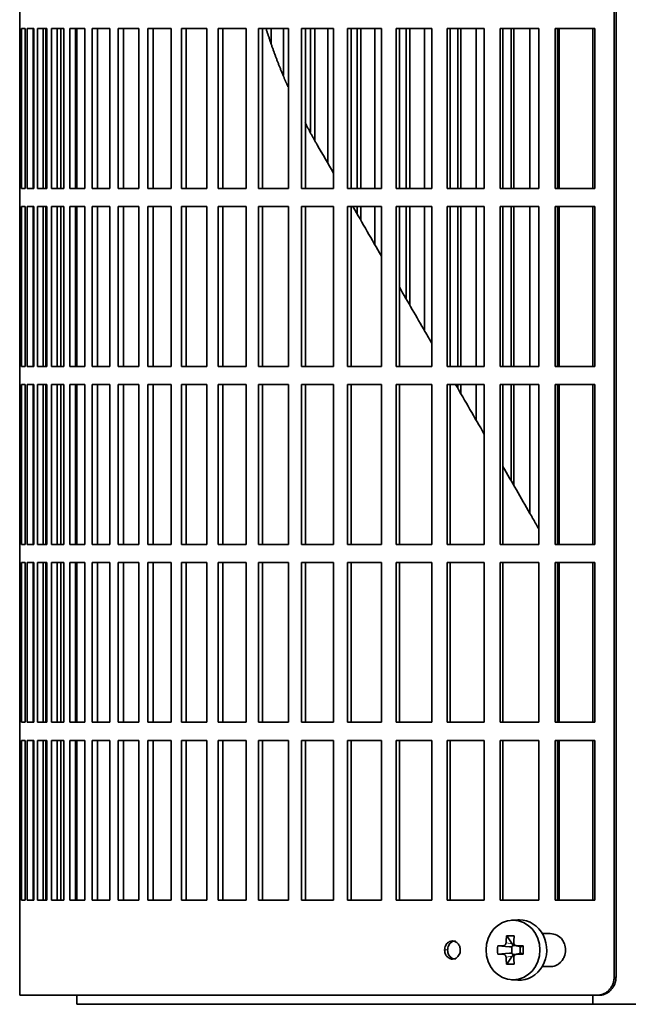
# Model space of a CAD drawing. Header units: millimetres. Extents: x 489 to 1364, y -1717 to 1594.
# Tile 14 of 30: x 496 to 596, y -219 to -56. Entities that reach past the tile are written whole.
import ezdxf

# ---------------------------------------------------------------- set-up
doc = ezdxf.new("R2010")
doc.units = ezdxf.units.MM
for name, color, linetype in [('M5X8_UNI7687', 7, 'Continuous'), ('VSI344-454_FILTR', 7, 'Continuous'), ('VSI344-454_SUPPO', 7, 'Continuous')]:
    doc.layers.add(name, color=color, linetype=linetype)

# ---------------------------------------------------------------- blocks, each defined once
blk = doc.blocks.new('SE')
at = {"layer": 'M5X8_UNI7687', "color": 7, "linetype": 'Continuous', "lineweight": 35}
for p, q in [((578.13, -204.9), (577.07, -204.97)), ((576.29, -207.56), (577.2, -208.86)), ((574.8, -209.2), (576.75, -209.36)), ((574.8, -210.59), (576.75, -210.43)), ((577.17, -210.46), (577.17, -209.33)), ((577.33, -209.14), (577.83, -209.14)), ((577.82, -209.17), (578.58, -209.36)), ((578.58, -210.43), (577.82, -210.62)), ((578.53, -209.35), (578.53, -210.44)), ((579.03, -209.2), (578.62, -209.36)), ((579.03, -210.59), (578.62, -210.43)), ((576.29, -212.23), (577.2, -210.93)), ((577.85, -210.64), (577.33, -210.64)), ((577.07, -214.82), (578.13, -214.88))]:
    blk.add_line(p, q, dxfattribs=at)
at = {"layer": 'M5X8_UNI7687', "color": 4, "linetype": 'Continuous', "lineweight": 9}
for p, q in [((576.19, -208.69), (577.2, -208.86)), ((576.75, -209.36), (575.74, -209.18)), ((575.74, -210.6), (576.75, -210.43)), ((577.93, -209.18), (578.62, -209.36)), ((578.62, -210.43), (577.93, -210.6)), ((577.2, -210.93), (576.19, -211.1))]:
    blk.add_line(p, q, dxfattribs=at)
at = {"layer": 'M5X8_UNI7687', "color": 7, "linetype": 'Continuous', "lineweight": 35}
for centre, radius, start, end in [((585.38, -209.89), 10.6, 176.2556, 183.7444), ((529.68, -209.89), 49.36, 359.1963, 0.8037)]:
    blk.add_arc(centre, radius, start, end, dxfattribs=at)
blk.add_ellipse((577.34, -209.89), major_axis=(0, -4.93), ratio=0.906308, dxfattribs=at)
for centre, major_axis, ratio, start_param, end_param in [((578.4, -209.89), (0, 5), 0.906308, 3.081955, 6.283185), ((578.4, -209.89), (0, 5), 0.906308, 0, 0.059638), ((581.15, -209.89), (0, 10), 0.5, 1.335108, 1.449667), ((580.08, -212.96), (-8.86, 2.7), 0.529916, -1.123958, -0.974266), ((576.74, -208.86), (0.561, -0.512), 0.450112, 0.58713, 1.105331), ((580.87, -209.89), (0, 10), 0.34202, 1.335108, 1.449667), ((581.01, -210.05), (-9.99, 0.37), 0.07899, -1.011873, -0.897313), ((576.74, -208.86), (0.85, -0.111), 0.58208, 4.795805, 5.314006), ((576.74, -210.93), (0.85, 0.111), 0.58208, 0.96918, 1.487381), ((576.94, -208.89), (0.019, -0.502), 0.906042, 0.483343, 1.010141), ((576.94, -210.9), (0.019, 0.502), 0.906042, 5.273044, 5.799842), ((581.01, -210.05), (-9.99, 0.37), 0.07899, -1.36869, -1.254131), ((578.62, -208.86), (0.03, 0.507), 0.355475, 3.073309, 3.29989), ((578.62, -210.93), (0.03, -0.507), 0.355475, 2.983295, 3.209876), ((581.01, -209.74), (-9.99, -0.37), 0.07899, 0.897313, 1.011873), ((581.15, -209.89), (0, -10), 0.5, -1.449667, -1.335108), ((576.74, -210.93), (0.561, 0.512), 0.450112, 5.177855, 5.696055), ((580.87, -209.89), (0, -10), 0.34202, -1.449667, -1.335108), ((581.01, -209.74), (-9.99, -0.37), 0.07899, 1.254131, 1.36869), ((580.08, -206.83), (-8.86, -2.7), 0.529916, 0.974266, 1.123958)]:
    blk.add_ellipse(centre, major_axis=major_axis, ratio=ratio, start_param=start_param, end_param=end_param, dxfattribs=at)
for points in [[(575.74, -209.18), (575.75, -209.18), (575.78, -209.18), (575.82, -209.17), (575.86, -209.16), (575.9, -209.15), (575.94, -209.12), (575.98, -209.1), (576.01, -209.07), (576.04, -209.04), (576.08, -209), (576.1, -208.96), (576.13, -208.92), (576.15, -208.87), (576.16, -208.83), (576.17, -208.79), (576.18, -208.74), (576.19, -208.7), (576.19, -208.69)], [(577.48, -208.69), (577.48, -208.7), (577.48, -208.74), (577.48, -208.79), (577.49, -208.83), (577.5, -208.87), (577.52, -208.92), (577.54, -208.96), (577.57, -209), (577.6, -209.04), (577.63, -209.07), (577.67, -209.1), (577.71, -209.12), (577.75, -209.15), (577.79, -209.16), (577.83, -209.17), (577.88, -209.18), (577.91, -209.18), (577.93, -209.18)], [(576.19, -211.1), (576.19, -211.08), (576.18, -211.05), (576.17, -211), (576.16, -210.96), (576.15, -210.91), (576.13, -210.87), (576.1, -210.83), (576.08, -210.79), (576.04, -210.75), (576.01, -210.72), (575.98, -210.69), (575.94, -210.66), (575.9, -210.64), (575.86, -210.63), (575.82, -210.61), (575.78, -210.61), (575.75, -210.6), (575.74, -210.6)], [(577.93, -210.6), (577.91, -210.6), (577.88, -210.61), (577.83, -210.61), (577.79, -210.63), (577.75, -210.64), (577.71, -210.66), (577.67, -210.69), (577.63, -210.72), (577.6, -210.75), (577.57, -210.79), (577.54, -210.83), (577.52, -210.87), (577.5, -210.91), (577.49, -210.96), (577.48, -211), (577.48, -211.05), (577.48, -211.08), (577.48, -211.1)]]:
    blk.add_open_spline(points, degree=3, dxfattribs=at)
at = {"layer": 'VSI344-454_FILTR', "color": 7, "linetype": 'Continuous', "lineweight": 35}
for p, q in [((594.1, -214.39), (594.1, 56.61)), ((594.42, -214.39), (594.42, 56.61)), ((495.54, -54.14), (495.54, -57.14)), ((495.54, -57.14), (495.67, -57.14)), ((495.55, -83.64), (495.55, -57.14)), ((495.67, -83.64), (495.67, -57.14)), ((495.82, -57.14), (496.44, -57.14)), ((495.82, -83.64), (495.82, -57.14)), ((496.44, -83.64), (496.44, -57.14)), ((496.8, -57.14), (497.9, -57.14)), ((496.8, -83.64), (496.8, -57.14)), ((497.79, -83.64), (497.79, -57.14)), ((497.9, -83.64), (497.9, -57.14)), ((498.47, -57.14), (500.05, -57.14)), ((498.47, -83.64), (498.47, -57.14)), ((499.45, -83.64), (499.45, -57.14)), ((499.87, -83.64), (499.87, -57.14)), ((500.05, -83.64), (500.05, -57.14)), ((500.83, -57.14), (502.88, -57.14)), ((500.83, -83.64), (500.83, -57.14)), ((501.78, -83.64), (501.78, -57.14)), ((502.35, -83.64), (502.35, -57.14)), ((502.88, -83.64), (502.88, -57.14)), ((503.85, -57.14), (506.37, -57.14)), ((503.85, -83.64), (503.85, -57.14)), ((504.79, -83.64), (504.79, -57.14)), ((506.37, -83.64), (506.37, -57.14)), ((507.54, -57.14), (510.51, -57.14)), ((507.54, -83.64), (507.54, -57.14)), ((508.45, -83.64), (508.45, -57.14)), ((510.51, -83.64), (510.51, -57.14)), ((511.87, -57.14), (515.28, -57.14)), ((511.87, -83.64), (511.87, -57.14)), ((512.74, -83.64), (512.74, -57.14)), ((515.28, -83.64), (515.28, -57.14)), ((516.81, -57.14), (520.65, -57.14)), ((516.81, -83.64), (516.81, -57.14)), ((517.65, -83.64), (517.65, -57.14)), ((520.65, -83.64), (520.65, -57.14)), ((522.36, -57.14), (526.59, -57.14)), ((522.36, -83.64), (522.36, -57.14)), ((523.15, -83.64), (523.15, -57.14)), ((526.59, -83.64), (526.59, -57.14)), ((528.47, -57.14), (533.08, -57.14)), ((528.47, -83.64), (528.47, -57.14)), ((529.22, -83.64), (529.22, -57.14)), ((533.08, -83.64), (533.08, -57.14)), ((535.12, -57.14), (540.09, -57.14)), ((535.12, -83.64), (535.12, -57.14)), ((535.82, -83.64), (535.82, -57.14)), ((537.26, -59.58), (537.26, -57.14)), ((539.31, -64.88), (539.31, -57.14)), ((540.09, -83.64), (540.09, -57.14)), ((542.27, -57.14), (547.58, -57.14)), ((542.27, -83.64), (542.27, -57.14)), ((542.93, -83.64), (542.93, -57.14)), ((543.78, -74.29), (543.78, -57.14)), ((544.46, -75.6), (544.46, -57.14)), ((546.66, -79.49), (546.66, -57.14)), ((547.58, -83.64), (547.58, -57.14)), ((549.9, -57.14), (555.52, -57.14)), ((549.9, -83.64), (549.9, -57.14)), ((550.5, -83.64), (550.5, -57.14)), ((551.5, -83.64), (551.5, -57.14)), ((552.13, -83.64), (552.13, -57.14)), ((554.45, -83.64), (554.45, -57.14)), ((555.52, -83.64), (555.52, -57.14)), ((557.96, -57.14), (563.86, -57.14)), ((557.96, -83.64), (557.96, -57.14)), ((558.51, -83.64), (558.51, -57.14)), ((559.64, -83.64), (559.64, -57.14)), ((560.21, -83.64), (560.21, -57.14)), ((562.66, -83.64), (562.66, -57.14)), ((563.86, -83.64), (563.86, -57.14)), ((566.42, -57.14), (572.57, -57.14)), ((566.42, -83.64), (566.42, -57.14)), ((566.9, -83.64), (566.9, -57.14)), ((568.17, -83.64), (568.17, -57.14)), ((568.69, -83.64), (568.69, -57.14)), ((571.23, -83.64), (571.23, -57.14)), ((572.57, -83.64), (572.57, -57.14)), ((575.23, -57.14), (581.6, -57.14)), ((575.23, -83.64), (575.23, -57.14)), ((575.65, -83.64), (575.65, -57.14)), ((577.05, -83.64), (577.05, -57.14)), ((577.5, -83.64), (577.5, -57.14)), ((580.14, -83.64), (580.14, -57.14)), ((581.6, -83.64), (581.6, -57.14)), ((584.35, -57.14), (590.92, -57.14)), ((584.35, -83.64), (584.35, -57.14)), ((584.71, -83.64), (584.71, -57.14)), ((590.92, -83.64), (590.92, -57.14)), ((495.54, -83.64), (495.67, -83.64)), ((495.54, -83.64), (495.54, -86.64)), ((495.82, -83.64), (496.44, -83.64)), ((496.8, -83.64), (497.9, -83.64)), ((498.47, -83.64), (500.05, -83.64)), ((500.83, -83.64), (502.88, -83.64)), ((503.85, -83.64), (506.37, -83.64)), ((507.54, -83.64), (510.51, -83.64)), ((511.87, -83.64), (515.28, -83.64)), ((516.81, -83.64), (520.65, -83.64)), ((522.36, -83.64), (526.59, -83.64)), ((528.47, -83.64), (533.08, -83.64)), ((535.12, -83.64), (540.09, -83.64)), ((542.27, -83.64), (547.58, -83.64)), ((549.9, -83.64), (555.52, -83.64)), ((557.96, -83.64), (563.86, -83.64)), ((566.42, -83.64), (572.57, -83.64)), ((575.23, -83.64), (581.6, -83.64)), ((584.35, -83.64), (590.92, -83.64)), ((495.54, -86.64), (495.67, -86.64)), ((495.55, -113.14), (495.55, -86.64)), ((495.67, -113.14), (495.67, -86.64)), ((495.82, -86.64), (496.44, -86.64)), ((495.82, -113.14), (495.82, -86.64)), ((496.44, -113.14), (496.44, -86.64)), ((496.8, -86.64), (497.9, -86.64)), ((496.8, -113.14), (496.8, -86.64)), ((497.79, -113.14), (497.79, -86.64)), ((497.9, -113.14), (497.9, -86.64)), ((498.47, -86.64), (500.05, -86.64)), ((498.47, -113.14), (498.47, -86.64)), ((499.45, -113.14), (499.45, -86.64)), ((499.87, -113.14), (499.87, -86.64)), ((500.05, -113.14), (500.05, -86.64)), ((500.83, -86.64), (502.88, -86.64)), ((500.83, -113.14), (500.83, -86.64)), ((501.78, -113.14), (501.78, -86.64)), ((502.35, -113.14), (502.35, -86.64)), ((502.88, -113.14), (502.88, -86.64)), ((503.85, -86.64), (506.37, -86.64)), ((503.85, -113.14), (503.85, -86.64)), ((504.79, -113.14), (504.79, -86.64)), ((506.37, -113.14), (506.37, -86.64)), ((507.54, -86.64), (510.51, -86.64)), ((507.54, -113.14), (507.54, -86.64)), ((508.45, -113.14), (508.45, -86.64)), ((510.51, -113.14), (510.51, -86.64)), ((511.87, -86.64), (515.28, -86.64)), ((511.87, -113.14), (511.87, -86.64)), ((512.74, -113.14), (512.74, -86.64)), ((515.28, -113.14), (515.28, -86.64)), ((516.81, -86.64), (520.65, -86.64)), ((516.81, -113.14), (516.81, -86.64)), ((517.65, -113.14), (517.65, -86.64)), ((520.65, -113.14), (520.65, -86.64)), ((522.36, -86.64), (526.59, -86.64)), ((522.36, -113.14), (522.36, -86.64)), ((523.15, -113.14), (523.15, -86.64)), ((526.59, -113.14), (526.59, -86.64)), ((528.47, -86.64), (533.08, -86.64)), ((528.47, -113.14), (528.47, -86.64)), ((529.22, -113.14), (529.22, -86.64)), ((533.08, -113.14), (533.08, -86.64)), ((535.12, -86.64), (540.09, -86.64)), ((535.12, -113.14), (535.12, -86.64)), ((535.82, -113.14), (535.82, -86.64)), ((540.09, -113.14), (540.09, -86.64)), ((542.27, -86.64), (547.58, -86.64)), ((542.27, -113.14), (542.27, -86.64)), ((542.93, -113.14), (542.93, -86.64)), ((547.58, -113.14), (547.58, -86.64)), ((549.9, -86.64), (555.52, -86.64)), ((549.9, -113.14), (549.9, -86.64)), ((550.5, -113.14), (550.5, -86.64)), ((551.5, -87.87), (551.5, -86.64)), ((552.13, -88.96), (552.13, -86.64)), ((554.45, -92.99), (554.45, -86.64)), ((555.52, -113.14), (555.52, -86.64)), ((557.96, -86.64), (563.86, -86.64)), ((557.96, -113.14), (557.96, -86.64)), ((558.51, -113.14), (558.51, -86.64)), ((559.64, -101.98), (559.64, -86.64)), ((560.21, -102.97), (560.21, -86.64)), ((562.66, -107.2), (562.66, -86.64)), ((563.86, -113.14), (563.86, -86.64)), ((566.42, -86.64), (572.57, -86.64)), ((566.42, -113.14), (566.42, -86.64)), ((566.9, -113.14), (566.9, -86.64)), ((568.17, -113.14), (568.17, -86.64)), ((568.69, -113.14), (568.69, -86.64)), ((571.23, -113.14), (571.23, -86.64)), ((572.57, -113.14), (572.57, -86.64)), ((575.23, -86.64), (581.6, -86.64)), ((575.23, -113.14), (575.23, -86.64)), ((575.65, -113.14), (575.65, -86.64)), ((577.05, -113.14), (577.05, -86.64)), ((577.5, -113.14), (577.5, -86.64)), ((580.14, -113.14), (580.14, -86.64)), ((581.6, -113.14), (581.6, -86.64)), ((584.35, -86.64), (590.92, -86.64)), ((584.35, -113.14), (584.35, -86.64)), ((584.71, -113.14), (584.71, -86.64)), ((590.92, -113.14), (590.92, -86.64)), ((495.54, -113.14), (495.67, -113.14)), ((495.54, -113.14), (495.54, -116.14)), ((495.82, -113.14), (496.44, -113.14)), ((496.8, -113.14), (497.9, -113.14)), ((498.47, -113.14), (500.05, -113.14)), ((500.83, -113.14), (502.88, -113.14)), ((503.85, -113.14), (506.37, -113.14)), ((507.54, -113.14), (510.51, -113.14)), ((511.87, -113.14), (515.28, -113.14)), ((516.81, -113.14), (520.65, -113.14)), ((522.36, -113.14), (526.59, -113.14)), ((528.47, -113.14), (533.08, -113.14)), ((535.12, -113.14), (540.09, -113.14)), ((542.27, -113.14), (547.58, -113.14)), ((549.9, -113.14), (555.52, -113.14)), ((557.96, -113.14), (563.86, -113.14)), ((566.42, -113.14), (572.57, -113.14)), ((575.23, -113.14), (581.6, -113.14)), ((584.35, -113.14), (590.92, -113.14)), ((495.54, -116.14), (495.67, -116.14)), ((495.55, -142.64), (495.55, -116.14)), ((495.67, -142.64), (495.67, -116.14)), ((495.82, -116.14), (496.44, -116.14)), ((495.82, -142.64), (495.82, -116.14)), ((496.44, -142.64), (496.44, -116.14)), ((496.8, -116.14), (497.9, -116.14)), ((496.8, -142.64), (496.8, -116.14)), ((497.79, -142.64), (497.79, -116.14)), ((497.9, -142.64), (497.9, -116.14)), ((498.47, -116.14), (500.05, -116.14)), ((498.47, -142.64), (498.47, -116.14)), ((499.45, -142.64), (499.45, -116.14)), ((499.87, -142.64), (499.87, -116.14)), ((500.05, -142.64), (500.05, -116.14)), ((500.83, -116.14), (502.88, -116.14)), ((500.83, -142.64), (500.83, -116.14)), ((501.78, -142.64), (501.78, -116.14)), ((502.35, -142.64), (502.35, -116.14)), ((502.88, -142.64), (502.88, -116.14)), ((503.85, -116.14), (506.37, -116.14)), ((503.85, -142.64), (503.85, -116.14)), ((504.79, -142.64), (504.79, -116.14)), ((506.37, -142.64), (506.37, -116.14)), ((507.54, -116.14), (510.51, -116.14)), ((507.54, -142.64), (507.54, -116.14)), ((508.45, -142.64), (508.45, -116.14)), ((510.51, -142.64), (510.51, -116.14)), ((511.87, -116.14), (515.28, -116.14)), ((511.87, -142.64), (511.87, -116.14)), ((512.74, -142.64), (512.74, -116.14)), ((515.28, -142.64), (515.28, -116.14)), ((516.81, -116.14), (520.65, -116.14)), ((516.81, -142.64), (516.81, -116.14)), ((517.65, -142.64), (517.65, -116.14)), ((520.65, -142.64), (520.65, -116.14)), ((522.36, -116.14), (526.59, -116.14)), ((522.36, -142.64), (522.36, -116.14)), ((523.15, -142.64), (523.15, -116.14)), ((526.59, -142.64), (526.59, -116.14)), ((528.47, -116.14), (533.08, -116.14)), ((528.47, -142.64), (528.47, -116.14)), ((529.22, -142.64), (529.22, -116.14)), ((533.08, -142.64), (533.08, -116.14)), ((535.12, -116.14), (540.09, -116.14)), ((535.12, -142.64), (535.12, -116.14)), ((535.82, -142.64), (535.82, -116.14)), ((540.09, -142.64), (540.09, -116.14)), ((542.27, -116.14), (547.58, -116.14)), ((542.27, -142.64), (542.27, -116.14)), ((542.93, -142.64), (542.93, -116.14)), ((547.58, -142.64), (547.58, -116.14)), ((549.9, -116.14), (555.52, -116.14)), ((549.9, -142.64), (549.9, -116.14)), ((550.5, -142.64), (550.5, -116.14)), ((555.52, -142.64), (555.52, -116.14)), ((557.96, -116.14), (563.86, -116.14)), ((557.96, -142.64), (557.96, -116.14)), ((558.51, -142.64), (558.51, -116.14)), ((563.86, -142.64), (563.86, -116.14)), ((566.42, -116.14), (572.57, -116.14)), ((566.42, -142.64), (566.42, -116.14)), ((566.9, -142.64), (566.9, -116.14)), ((568.17, -116.76), (568.17, -116.14)), ((568.69, -117.65), (568.69, -116.14)), ((571.23, -122.06), (571.23, -116.14)), ((572.57, -142.64), (572.57, -116.14)), ((575.23, -116.14), (581.6, -116.14)), ((575.23, -142.64), (575.23, -116.14)), ((575.65, -142.64), (575.65, -116.14)), ((577.05, -132.13), (577.05, -116.14)), ((577.5, -132.92), (577.5, -116.14)), ((580.14, -137.49), (580.14, -116.14)), ((581.6, -142.64), (581.6, -116.14)), ((584.35, -116.14), (590.92, -116.14)), ((584.35, -142.64), (584.35, -116.14)), ((584.71, -142.64), (584.71, -116.14)), ((590.92, -142.64), (590.92, -116.14)), ((495.54, -142.64), (495.67, -142.64)), ((495.54, -142.64), (495.54, -145.64)), ((495.82, -142.64), (496.44, -142.64)), ((496.8, -142.64), (497.9, -142.64)), ((498.47, -142.64), (500.05, -142.64)), ((500.83, -142.64), (502.88, -142.64)), ((503.85, -142.64), (506.37, -142.64)), ((507.54, -142.64), (510.51, -142.64)), ((511.87, -142.64), (515.28, -142.64)), ((516.81, -142.64), (520.65, -142.64)), ((522.36, -142.64), (526.59, -142.64)), ((528.47, -142.64), (533.08, -142.64)), ((535.12, -142.64), (540.09, -142.64)), ((542.27, -142.64), (547.58, -142.64)), ((549.9, -142.64), (555.52, -142.64)), ((557.96, -142.64), (563.86, -142.64)), ((566.42, -142.64), (572.57, -142.64)), ((575.23, -142.64), (581.6, -142.64)), ((584.35, -142.64), (590.92, -142.64)), ((495.54, -145.64), (495.67, -145.64)), ((495.55, -172.14), (495.55, -145.64)), ((495.67, -172.14), (495.67, -145.64)), ((495.82, -145.64), (496.44, -145.64)), ((495.82, -172.14), (495.82, -145.64)), ((496.44, -172.14), (496.44, -145.64)), ((496.8, -145.64), (497.9, -145.64)), ((496.8, -172.14), (496.8, -145.64)), ((497.79, -172.14), (497.79, -145.64)), ((497.9, -172.14), (497.9, -145.64)), ((498.47, -145.64), (500.05, -145.64)), ((498.47, -172.14), (498.47, -145.64)), ((499.45, -172.14), (499.45, -145.64)), ((499.87, -172.14), (499.87, -145.64)), ((500.05, -172.14), (500.05, -145.64)), ((500.83, -145.64), (502.88, -145.64)), ((500.83, -172.14), (500.83, -145.64)), ((501.78, -172.14), (501.78, -145.64)), ((502.35, -172.14), (502.35, -145.64)), ((502.88, -172.14), (502.88, -145.64)), ((503.85, -145.64), (506.37, -145.64)), ((503.85, -172.14), (503.85, -145.64)), ((504.79, -172.14), (504.79, -145.64)), ((506.37, -172.14), (506.37, -145.64)), ((507.54, -145.64), (510.51, -145.64)), ((507.54, -172.14), (507.54, -145.64)), ((508.45, -172.14), (508.45, -145.64)), ((510.51, -172.14), (510.51, -145.64)), ((511.87, -145.64), (515.28, -145.64)), ((511.87, -172.14), (511.87, -145.64)), ((512.74, -172.14), (512.74, -145.64)), ((515.28, -172.14), (515.28, -145.64)), ((516.81, -145.64), (520.65, -145.64)), ((516.81, -172.14), (516.81, -145.64)), ((517.65, -172.14), (517.65, -145.64)), ((520.65, -172.14), (520.65, -145.64)), ((522.36, -145.64), (526.59, -145.64)), ((522.36, -172.14), (522.36, -145.64)), ((523.15, -172.14), (523.15, -145.64)), ((526.59, -172.14), (526.59, -145.64)), ((528.47, -145.64), (533.08, -145.64)), ((528.47, -172.14), (528.47, -145.64)), ((529.22, -172.14), (529.22, -145.64)), ((533.08, -172.14), (533.08, -145.64)), ((535.12, -145.64), (540.09, -145.64)), ((535.12, -172.14), (535.12, -145.64)), ((535.82, -172.14), (535.82, -145.64)), ((540.09, -172.14), (540.09, -145.64)), ((542.27, -145.64), (547.58, -145.64)), ((542.27, -172.14), (542.27, -145.64)), ((542.93, -172.14), (542.93, -145.64)), ((547.58, -172.14), (547.58, -145.64)), ((549.9, -145.64), (555.52, -145.64)), ((549.9, -172.14), (549.9, -145.64)), ((550.5, -172.14), (550.5, -145.64)), ((555.52, -172.14), (555.52, -145.64)), ((557.96, -145.64), (563.86, -145.64)), ((557.96, -172.14), (557.96, -145.64)), ((558.51, -172.14), (558.51, -145.64)), ((563.86, -172.14), (563.86, -145.64)), ((566.42, -145.64), (572.57, -145.64)), ((566.42, -172.14), (566.42, -145.64)), ((566.9, -172.14), (566.9, -145.64)), ((572.57, -172.14), (572.57, -145.64)), ((575.23, -145.64), (581.6, -145.64)), ((575.23, -172.14), (575.23, -145.64)), ((575.65, -172.14), (575.65, -145.64)), ((581.6, -172.14), (581.6, -145.64)), ((584.35, -145.64), (590.92, -145.64)), ((584.35, -172.14), (584.35, -145.64)), ((584.71, -172.14), (584.71, -145.64)), ((590.92, -172.14), (590.92, -145.64)), ((495.54, -172.14), (495.67, -172.14)), ((495.54, -172.14), (495.54, -175.14)), ((495.82, -172.14), (496.44, -172.14)), ((496.8, -172.14), (497.9, -172.14)), ((498.47, -172.14), (500.05, -172.14)), ((500.83, -172.14), (502.88, -172.14)), ((503.85, -172.14), (506.37, -172.14)), ((507.54, -172.14), (510.51, -172.14)), ((511.87, -172.14), (515.28, -172.14)), ((516.81, -172.14), (520.65, -172.14)), ((522.36, -172.14), (526.59, -172.14)), ((528.47, -172.14), (533.08, -172.14)), ((535.12, -172.14), (540.09, -172.14)), ((542.27, -172.14), (547.58, -172.14)), ((549.9, -172.14), (555.52, -172.14)), ((557.96, -172.14), (563.86, -172.14)), ((566.42, -172.14), (572.57, -172.14)), ((575.23, -172.14), (581.6, -172.14)), ((584.35, -172.14), (590.92, -172.14)), ((495.54, -175.14), (495.67, -175.14)), ((495.55, -201.64), (495.55, -175.14)), ((495.67, -201.64), (495.67, -175.14)), ((495.82, -175.14), (496.44, -175.14)), ((495.82, -201.64), (495.82, -175.14)), ((496.44, -201.64), (496.44, -175.14)), ((496.8, -175.14), (497.9, -175.14)), ((496.8, -201.64), (496.8, -175.14)), ((497.79, -201.64), (497.79, -175.14)), ((497.9, -201.64), (497.9, -175.14)), ((498.47, -175.14), (500.05, -175.14)), ((498.47, -201.64), (498.47, -175.14)), ((499.45, -201.64), (499.45, -175.14)), ((499.87, -201.64), (499.87, -175.14)), ((500.05, -201.64), (500.05, -175.14)), ((500.83, -175.14), (502.88, -175.14)), ((500.83, -201.64), (500.83, -175.14)), ((501.78, -201.64), (501.78, -175.14)), ((502.35, -201.64), (502.35, -175.14)), ((502.88, -201.64), (502.88, -175.14)), ((503.85, -175.14), (506.37, -175.14)), ((503.85, -201.64), (503.85, -175.14)), ((504.79, -201.64), (504.79, -175.14)), ((506.37, -201.64), (506.37, -175.14)), ((507.54, -175.14), (510.51, -175.14)), ((507.54, -201.64), (507.54, -175.14)), ((508.45, -201.64), (508.45, -175.14)), ((510.51, -201.64), (510.51, -175.14)), ((511.87, -175.14), (515.28, -175.14)), ((511.87, -201.64), (511.87, -175.14)), ((512.74, -201.64), (512.74, -175.14)), ((515.28, -201.64), (515.28, -175.14)), ((516.81, -175.14), (520.65, -175.14)), ((516.81, -201.64), (516.81, -175.14)), ((517.65, -201.64), (517.65, -175.14)), ((520.65, -201.64), (520.65, -175.14)), ((522.36, -175.14), (526.59, -175.14)), ((522.36, -201.64), (522.36, -175.14)), ((523.15, -201.64), (523.15, -175.14)), ((526.59, -201.64), (526.59, -175.14)), ((528.47, -175.14), (533.08, -175.14)), ((528.47, -201.64), (528.47, -175.14)), ((529.22, -201.64), (529.22, -175.14)), ((533.08, -201.64), (533.08, -175.14)), ((535.12, -175.14), (540.09, -175.14)), ((535.12, -201.64), (535.12, -175.14)), ((535.82, -201.64), (535.82, -175.14)), ((540.09, -201.64), (540.09, -175.14)), ((542.27, -175.14), (547.58, -175.14)), ((542.27, -201.64), (542.27, -175.14)), ((542.93, -201.64), (542.93, -175.14)), ((547.58, -201.64), (547.58, -175.14)), ((549.9, -175.14), (555.52, -175.14)), ((549.9, -201.64), (549.9, -175.14)), ((550.5, -201.64), (550.5, -175.14)), ((555.52, -201.64), (555.52, -175.14)), ((557.96, -175.14), (563.86, -175.14)), ((557.96, -201.64), (557.96, -175.14)), ((558.51, -201.64), (558.51, -175.14)), ((563.86, -201.64), (563.86, -175.14)), ((566.42, -175.14), (572.57, -175.14)), ((566.42, -201.64), (566.42, -175.14)), ((566.9, -201.64), (566.9, -175.14)), ((572.57, -201.64), (572.57, -175.14)), ((575.23, -175.14), (581.6, -175.14)), ((575.23, -201.64), (575.23, -175.14)), ((575.65, -201.64), (575.65, -175.14)), ((581.6, -201.64), (581.6, -175.14)), ((584.35, -175.14), (590.92, -175.14)), ((584.35, -201.64), (584.35, -175.14)), ((584.71, -201.64), (584.71, -175.14)), ((590.92, -201.64), (590.92, -175.14)), ((495.54, -201.64), (495.67, -201.64)), ((495.54, -201.64), (495.54, -217.39)), ((495.82, -201.64), (496.44, -201.64)), ((496.8, -201.64), (497.9, -201.64)), ((498.47, -201.64), (500.05, -201.64)), ((500.83, -201.64), (502.88, -201.64)), ((503.85, -201.64), (506.37, -201.64)), ((507.54, -201.64), (510.51, -201.64)), ((511.87, -201.64), (515.28, -201.64)), ((516.81, -201.64), (520.65, -201.64)), ((522.36, -201.64), (526.59, -201.64)), ((528.47, -201.64), (533.08, -201.64)), ((535.12, -201.64), (540.09, -201.64)), ((542.27, -201.64), (547.58, -201.64)), ((549.9, -201.64), (555.52, -201.64)), ((557.96, -201.64), (563.86, -201.64)), ((566.42, -201.64), (572.57, -201.64)), ((575.23, -201.64), (581.6, -201.64)), ((584.35, -201.64), (590.92, -201.64)), ((583.5, -207.14), (582.18, -207.14)), ((582.18, -212.64), (583.5, -212.64)), ((591.26, -217.39), (495.54, -217.39)), ((591.58, -217.39), (591.26, -217.39))]:
    blk.add_line(p, q, dxfattribs=at)
at = {"layer": 'VSI344-454_FILTR', "color": 4, "linetype": 'Continuous', "lineweight": 9}
for p, q in [((566, -209.89), (566.5, -209.89)), ((594.42, -214.39), (594.1, -214.39))]:
    blk.add_line(p, q, dxfattribs=at)
at = {"layer": 'VSI344-454_FILTR', "color": 7, "linetype": 'Continuous', "lineweight": 35}
for points, knots in [([(583.5, -212.64), (583.64, -212.64), (583.93, -212.62), (584.36, -212.5), (584.77, -212.29), (585.16, -212), (585.54, -211.58), (585.92, -210.9), (586.11, -209.92), (585.94, -208.96), (585.47, -208.06), (584.67, -207.31), (583.88, -207.2), (583.5, -207.14)], [0, 0, 0, 0, 0.053459, 0.108873, 0.166241, 0.225564, 0.286842, 0.368684, 0.501097, 0.624779, 0.701219, 0.857925, 1, 1, 1, 1]), ([(566, -209.89), (566.01, -209.76), (566.02, -209.5), (566.17, -209.13), (566.41, -208.76), (566.79, -208.47), (567.3, -208.36), (567.81, -208.47), (568.24, -208.81), (568.54, -209.31), (568.58, -209.7), (568.6, -209.89)], [0, 0, 0, 0, 0.084454, 0.168831, 0.25477, 0.378375, 0.501304, 0.626685, 0.750981, 0.875806, 1, 1, 1, 1]), ([(567.79, -208.39), (567.63, -208.39), (567.29, -208.47), (566.91, -208.76), (566.67, -209.13), (566.52, -209.5), (566.51, -209.76), (566.5, -209.89)], [0.5001436, 0.5001436, 0.5001436, 0.5001436, 0.6219592, 0.7454545, 0.8313176, 0.915596, 1, 1, 1, 1]), ([(568.6, -209.89), (568.59, -210.03), (568.57, -210.29), (568.43, -210.66), (568.18, -211.03), (567.79, -211.32), (567.29, -211.43), (566.78, -211.31), (566.35, -210.98), (566.05, -210.48), (566.01, -210.09), (566, -209.89)], [0, 0, 0, 0, 0.084454, 0.168831, 0.25477, 0.378375, 0.501304, 0.626685, 0.750981, 0.875806, 1, 1, 1, 1]), ([(566.5, -209.89), (566.5, -210.03), (566.52, -210.29), (566.65, -210.65), (566.9, -211.01), (567.28, -211.31), (567.62, -211.39), (567.79, -211.39), (567.79, -211.39)], [0, 0, 0, 0, 0.0839215, 0.1651632, 0.2496847, 0.3738706, 0.4991399, 0.5001436, 0.5001436, 0.5001436, 0.5001436]), ([(591.26, -217.39), (591.32, -217.39), (591.42, -217.39), (591.58, -217.38), (591.74, -217.35), (591.89, -217.32), (592.05, -217.28), (592.2, -217.23), (592.47, -217.12), (592.85, -216.91), (593.28, -216.53), (593.64, -216.07), (593.86, -215.64), (593.99, -215.27), (594.05, -214.98), (594.1, -214.69), (594.1, -214.49), (594.1, -214.39)], [0, 0, 0, 0, 0.036074, 0.071835, 0.107394, 0.142867, 0.178369, 0.214015, 0.24992, 0.375515, 0.499618, 0.623903, 0.749864, 0.812552, 0.874725, 0.937001, 1, 1, 1, 1]), ([(594.42, -214.39), (594.42, -214.45), (594.41, -214.56), (594.4, -214.73), (594.38, -214.9), (594.35, -215.06), (594.31, -215.22), (594.26, -215.38), (594.15, -215.67), (593.95, -216.07), (593.6, -216.53), (593.16, -216.91), (592.75, -217.14), (592.4, -217.27), (592.13, -217.34), (591.86, -217.39), (591.67, -217.39), (591.58, -217.39)], [0, 0, 0, 0, 0.03611, 0.071905, 0.107497, 0.143003, 0.178538, 0.214218, 0.250157, 0.376062, 0.500392, 0.624478, 0.750119, 0.812755, 0.874869, 0.937079, 1, 1, 1, 1])]:
    blk.add_open_spline(points, degree=3, knots=knots, dxfattribs=at)
at = {"layer": 'VSI344-454_SUPPO', "color": 7, "linetype": 'Continuous', "lineweight": 35}
for p, q in [((505.04, -83.64), (505.04, -57.14)), ((584.97, -83.64), (584.97, -57.14)), ((590.57, -83.64), (590.57, -57.14)), ((505.04, -113.14), (505.04, -86.64)), ((584.97, -113.14), (584.97, -86.64)), ((590.57, -113.14), (590.57, -86.64)), ((505.04, -142.64), (505.04, -116.14)), ((584.97, -142.64), (584.97, -116.14)), ((590.57, -142.64), (590.57, -116.14)), ((505.04, -172.14), (505.04, -145.64)), ((584.97, -172.14), (584.97, -145.64)), ((590.57, -172.14), (590.57, -145.64)), ((505.04, -201.64), (505.04, -175.14)), ((584.97, -201.64), (584.97, -175.14)), ((590.57, -201.64), (590.57, -175.14)), ((505.04, -218.89), (505.04, -217.39)), ((590.57, -218.89), (590.57, -217.39)), ((505.04, -218.89), (590.57, -218.89)), ((590.57, -218.89), (620.87, -218.89))]:
    blk.add_line(p, q, dxfattribs=at)
for points, degree, knots in [([(540.03, -66.8), (539.6, -65.82), (539.19, -64.83), (537.64, -61.06), (536.41, -57.18)], 2, [0.2087608, 0.2087608, 0.2087608, 0.25, 0.25, 0.4066844, 0.4066844, 0.4066844]), ([(563.86, -109.29), (563.49, -108.64), (561.71, -105.56), (559.92, -102.47), (558.51, -100.01)], 3, [0.4683719, 0.4683719, 0.4683719, 0.4683719, 0.5, 0.6198456, 0.6198456, 0.6198456, 0.6198456])]:
    blk.add_open_spline(points, degree=degree, knots=knots, dxfattribs=at)
for points, degree in [([(544.88, -76.41), (543.82, -74.58), (542.85, -72.7)], 2), ([(547.58, -81.09), (546.68, -79.53), (545.78, -77.97), (544.88, -76.41)], 3), ([(555.52, -94.84), (553.95, -92.11), (552.37, -89.38), (550.79, -86.64)], 3), ([(572.57, -124.37), (570.99, -121.64), (569.41, -118.9), (567.82, -116.14)], 3), ([(580.15, -137.51), (578.66, -134.92), (577.16, -132.32), (575.65, -129.71)], 3), ([(581.69, -140.25), (580.94, -138.87), (580.15, -137.51)], 2), ([(585, -146.78), (584.87, -146.52), (584.75, -146.25)], 2)]:
    blk.add_open_spline(points, degree=degree, dxfattribs=at)

msp = doc.modelspace()

# ---------------------------------------------------------------- block references
msp.add_blockref('SE', (0, 0))

doc.saveas('drawing.dxf')
